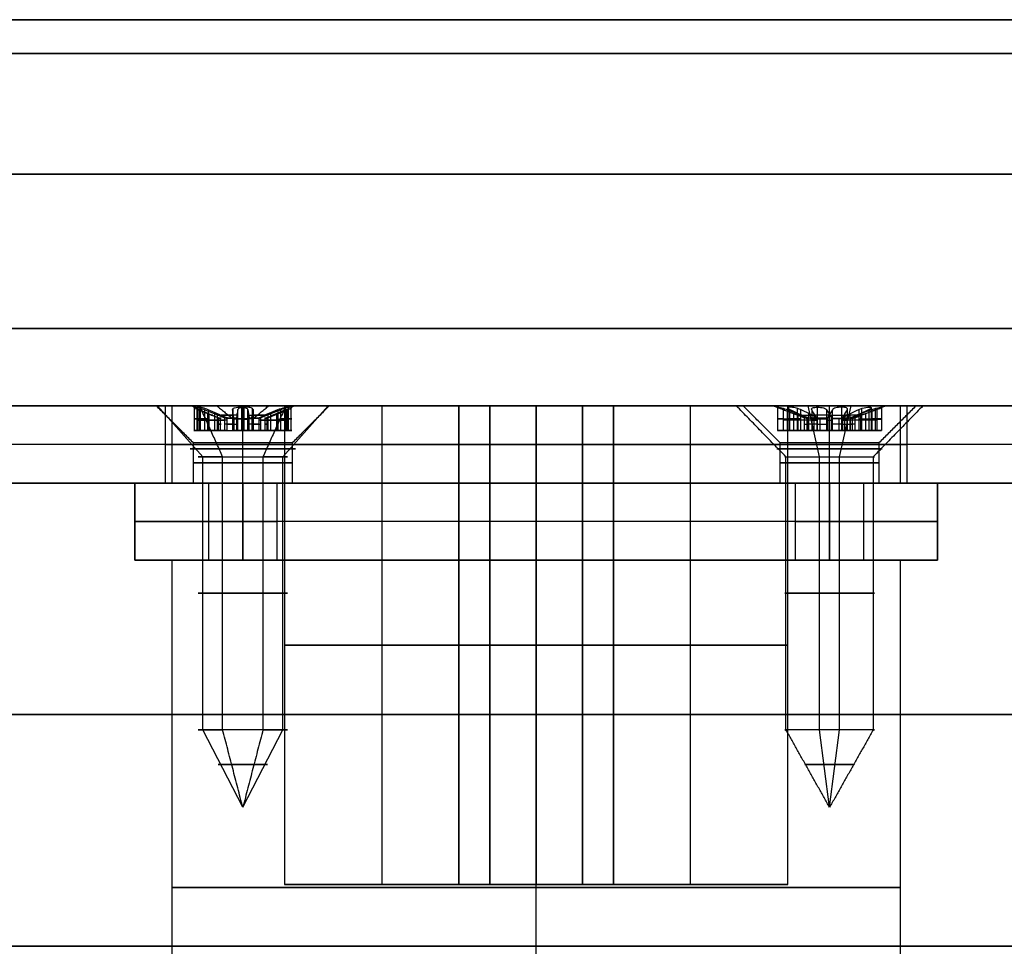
# Model space of a CAD drawing. Header units: millimetres. Extents: x -273 to 273, y -334 to 261.
# Tile 244 of 256: x 15 to 47, y 226 to 256. Entities that reach past the tile are written whole.
import ezdxf

# ---------------------------------------------------------------- set-up
doc = ezdxf.new("R2010")
doc.units = ezdxf.units.MM
doc.layers.add('Livello 01', color=7, linetype='Continuous')

# ---------------------------------------------------------------- blocks, each defined once
blk = doc.blocks.new('VTA2.9X13STIN0')
at = {"layer": 'Livello 01', "color": 254, "true_color": 0xcad1ee}
for p, q in [((0, -1.65, 1.45), (0, 0, 3.1)), ((0, -1.65, -1.45), (0, 0, -3.1)), ((-1.875, 0), (-3.1, 0)), ((-1.299, -0.8, 1.001), (-1.299, -0.086, 1.001)), ((-1.299, -0.8, -1.001), (-1.299, -0.086, -1.001)), ((-1.121, -0.8, -0.359), (-1.121, -0.254, -0.359)), ((-1.121, -0.8, 0.359), (-1.121, -0.254, 0.359)), ((-0.871, -0.8, -0.792), (-0.871, -0.254, -0.792)), ((-0.871, -0.8, 0.792), (-0.871, -0.254, 0.792)), ((-0.25, -0.8, -1.14), (-0.25, -0.258, -1.14)), ((-0.25, -0.8, 1.14), (-0.25, -0.258, 1.14)), ((0, -0.045, -1.75), (0, 0, -1.875)), ((0, 0, -3.1), (0, 0, -1.875)), ((0, 0, 1.875), (0, 0, 3.1)), ((0, -0.045, 1.75), (0, 0, 1.875)), ((0, -0.8, -1.75), (0, -0.045, -1.75)), ((0, -0.8, 1.75), (0, -0.045, 1.75)), ((0.25, -0.8, -1.14), (0.25, -0.258, -1.14)), ((0.25, -0.8, 1.14), (0.25, -0.258, 1.14)), ((0.862, -0.8, -0.786), (0.862, -0.258, -0.786)), ((0.871, -0.8, 0.792), (0.871, -0.254, 0.792)), ((1.112, -0.8, -0.353), (1.112, -0.258, -0.353)), ((1.121, -0.8, 0.359), (1.121, -0.254, 0.359)), ((1.299, -0.8, -1), (1.299, -0.086, -1)), ((1.299, -0.8, 1.001), (1.299, -0.086, 1.001)), ((1.549, -0.8, -0.75), (1.549, -0.056, -0.75)), ((1.55, -0.8, 0.75), (1.55, -0.056, 0.75)), ((3.1, 0), (1.875, 0)), ((-1.442, -0.461, -0.544), (-0.8, -0.461, -0.173)), ((-1.442, -0.461, 0.544), (-0.8, -0.461, 0.173)), ((-1.192, -0.461, -0.977), (-0.55, -0.461, -0.606)), ((-1.192, -0.461, 0.977), (-0.55, -0.461, 0.606)), ((-0.7, -0.4), (-0.776, -0.4)), ((-0.738, -0.4, -0.117), (-0.738, -0.4, 0.117)), ((-0.7, -0.8), (-0.7, -0.4)), ((-0.45, -0.8, -0.579), (-0.45, -0.4, -0.579)), ((-0.45, -0.8, 0.579), (-0.45, -0.4, 0.579)), ((-0.299, -0.4, 0.648), (-0.427, -0.4, 0.648)), ((-0.299, -0.4, -0.648), (-0.427, -0.4, -0.648)), ((-0.381, -0.4, 0.592), (-0.381, -0.4, 0.676)), ((-0.381, -0.4, -0.676), (-0.381, -0.4, -0.592)), ((-0.25, -0.464, -1.5), (-0.25, -0.464, -0.779)), ((-0.25, -0.464, 0.779), (-0.25, -0.464, 1.5)), ((0.25, -0.464, -1.5), (0.25, -0.464, -0.779)), ((0.25, -0.464, 0.779), (0.25, -0.464, 1.5)), ((0.427, -0.4, 0.648), (0.299, -0.4, 0.648)), ((0.427, -0.4, -0.648), (0.299, -0.4, -0.648)), ((0.381, -0.4, 0.592), (0.381, -0.4, 0.676)), ((0.381, -0.4, -0.676), (0.381, -0.4, -0.592)), ((0.45, -0.8, -0.579), (0.45, -0.4, -0.579)), ((0.45, -0.8, 0.579), (0.45, -0.4, 0.579)), ((0.55, -0.461, 0.606), (1.192, -0.461, 0.977)), ((0.55, -0.464, -0.606), (1.174, -0.464, -0.967)), ((0.776, -0.4), (0.7, -0.4)), ((0.738, -0.4, -0.117), (0.738, -0.4, 0.117)), ((0.8, -0.461, 0.173), (1.442, -0.461, 0.544)), ((0.8, -0.464, -0.173), (1.424, -0.464, -0.533)), ((0.7, -0.8, 0), (-0.7, -0.8, 0)), ((0.045, -0.8, -1.746), (0.045, -0.8, 1.746)), ((0, -10.489, 1.45), (0, -1.65, 1.45)), ((0, -10.489, -1.45), (0, -1.65, -1.45)), ((0, -13), (0, -10.489, 1.45)), ((0, -13), (0, -10.489, -1.45))]:
    blk.add_line(p, q, dxfattribs=at)
at = {"layer": 'Livello 01', "color": 254, "true_color": 0xcad1ee, "extrusion": (0, -1, 0)}
for centre, radius, start, end in [((0, 0), 3.1, 0, 180), ((0, 0), 3.1, 180, 0), ((0, 0), 1.875, 180, 0), ((0, 0), 1.875, 0, 180), ((-0.45, -0.779, 0.4), 0.2, 13.5005, 106.4995), ((0.9, 0, 0.4), 0.2, 180, 226.4995), ((-0.9, 0, 0.8), 0.2, 300, 60), ((-0.45, -0.779, 0.8), 0.2, 360, 120), ((-0.45, 0.779, 0.8), 0.2, 240, 0), ((0.45, -0.779, 0.8), 0.2, 60, 180), ((0.45, 0.779, 0.8), 0.2, 180, 300), ((0.9, 0, 0.8), 0.2, 120, 180), ((0, 0, 1.65), 1.45, 0, 180), ((0, 0, 10.489), 1.45, 180, 0)]:
    blk.add_arc(centre, radius, start, end, dxfattribs=at)
at = {"layer": 'Livello 01', "color": 254, "true_color": 0xcad1ee, "extrusion": (0, 1, 0)}
for centre, radius, start, end in [((0, 0, -0.307), 1.031, 344.027, 0), ((0, 0, -0.307), 1.031, 0, 15.973), ((0, 0, -0.307), 1.031, 284.027, 315.973), ((0, 0, -0.307), 1.031, 44.027, 75.973), ((0, 0, -0.307), 1.031, 224.027, 255.973), ((0, 0, -0.307), 1.031, 104.027, 135.973), ((0, 0, -0.307), 1.031, 180, 195.973), ((0, 0, -0.307), 1.031, 164.027, 180), ((1.299, 0.75, -0.421), 0.251, 0, 115.203), ((1.299, -0.75, -0.421), 0.251, 244.797, 0), ((1.299, -0.75, -0.428), 0.251, 0, 55.203), ((1.299, 0.75, -0.428), 0.251, 304.797, 0), ((0.9, 0, -0.592), 0.2, 120, 240), ((0, 0, -0.4), 0.776, 349.2253, 0), ((0, 0, -0.4), 0.776, 360, 10.7747), ((0.9, 0, -0.4), 0.2, 133.5005, 226.4995), ((0.45, -0.779, -0.592), 0.2, 60, 180), ((0.45, 0.779, -0.592), 0.2, 180, 300), ((0, 0, -0.4), 0.776, 289.2253, 310.7747), ((0, 0, -0.4), 0.776, 49.2253, 70.7747), ((0.45, 0.779, -0.4), 0.2, 193.5005, 286.4995), ((0, -1.5, -0.423), 0.25, 180, 360), ((0, 1.5, -0.423), 0.25, 0, 180), ((-0.45, -0.779, -0.592), 0.2, 0, 120), ((-0.45, 0.779, -0.592), 0.2, 240, 0), ((0, 0, -0.4), 0.776, 229.2253, 250.7747), ((0, 0, -0.4), 0.776, 109.2253, 130.7747), ((-0.45, -0.779, -0.4), 0.2, 13.5005, 106.4995), ((-0.45, 0.779, -0.4), 0.2, 253.5005, 346.4995), ((-0.9, 0, -0.4), 0.2, 0, 46.4995), ((-0.9, 0, -0.592), 0.2, 300, 0), ((-0.9, 0, -0.592), 0.2, 0, 60), ((0, 0, -0.4), 0.776, 180, 190.7747), ((0, 0, -0.4), 0.776, 169.2253, 180), ((-1.299, -0.75, -0.423), 0.25, 120, 300), ((-1.299, 0.75, -0.423), 0.251, 64.797, 235.203), ((1.299, 0.75, -0.8), 0.251, 0, 115.203), ((1.299, -0.75, -0.8), 0.251, 0, 55.203), ((1.299, -0.75, -0.8), 0.251, 244.797, 0), ((1.299, 0.75, -0.8), 0.251, 304.797, 0), ((0, -1.5, -0.8), 0.25, 180, 360), ((0, 1.5, -0.8), 0.25, 360, 180), ((-0.9, 0, -0.8), 0.2, 300, 360), ((-1.299, -0.75, -0.8), 0.25, 120, 300), ((-1.299, 0.75, -0.8), 0.251, 64.797, 235.203), ((0, 0, -1.395), 1.705, 0, 180), ((0, 0, -1.395), 1.705, 180, 0), ((0, 0, -1.65), 1.45, 180, 0), ((0, 0, -6.07), 1.45, 0, 180), ((0, 0, -6.07), 1.45, 180, 0), ((0, 0, -10.489), 1.45, 0, 180), ((0, 0, -11.619), 0.798, 0, 180), ((0, 0, -11.619), 0.798, 180, 0)]:
    blk.add_arc(centre, radius, start, end, dxfattribs=at)
at = {"layer": 'Livello 01', "color": 254, "true_color": 0xcad1ee}
for points, degree in [([(-3.1, 0), (-1.45, -1.65)], 1), ([(1.875, 0), (0.776, -0.4)], 1), ([(1.45, -1.65), (3.1, 0)], 1), ([(-0.776, -0.4), (-1.875, 0)], 1), ([(-1.55, -0.056, 0.75), (-1.55, -0.8, 0.75)], 1), ([(-1.55, -0.056, -0.75), (-1.55, -0.8, -0.75)], 1), ([(-1.442, -0.121, -0.544), (-1.507, -0.093, -0.589), (-1.55, -0.069, -0.667), (-1.55, -0.056, -0.75)], 3), ([(-1.442, -0.121, 0.544), (-1.508, -0.093, 0.589), (-1.55, -0.069, 0.668), (-1.55, -0.056, 0.75)], 3), ([(-1.442, -0.8, -0.544), (-1.442, -0.121, -0.544)], 1), ([(-1.442, -0.121, -0.544), (-1.228, -0.21, -0.421), (-1.015, -0.299, -0.297), (-0.8, -0.385, -0.173)], 3), ([(-0.8, -0.385, 0.173), (-1.015, -0.299, 0.297), (-1.228, -0.21, 0.421), (-1.442, -0.121, 0.544)], 3), ([(-1.442, -0.121, 0.544), (-1.442, -0.8, 0.544)], 1), ([(-1.192, -0.8, 0.977), (-1.192, -0.121, 0.977)], 1), ([(-0.55, -0.385, -0.606), (-0.765, -0.299, -0.73), (-0.978, -0.21, -0.854), (-1.192, -0.121, -0.977)], 3), ([(-1.192, -0.121, -0.977), (-1.192, -0.8, -0.977)], 1), ([(-1.192, -0.121, 0.977), (-0.978, -0.21, 0.854), (-0.765, -0.299, 0.73), (-0.55, -0.385, 0.606)], 3), ([(-0.25, -0.8, -1.5), (-0.25, -0.129, -1.5)], 1), ([(-0.25, -0.129, -1.5), (-0.25, -0.215, -1.26), (-0.25, -0.301, -1.02), (-0.25, -0.385, -0.779)], 3), ([(-0.25, -0.385, 0.779), (-0.25, -0.301, 1.02), (-0.25, -0.215, 1.26), (-0.25, -0.129, 1.5)], 3), ([(-0.25, -0.8, 1.5), (-0.25, -0.129, 1.5)], 1), ([(0.25, -0.385, -0.779), (0.25, -0.301, -1.02), (0.25, -0.215, -1.26), (0.25, -0.129, -1.5)], 3), ([(0.25, -0.129, -1.5), (0.25, -0.8, -1.5)], 1), ([(0.25, -0.8, 1.5), (0.25, -0.129, 1.5)], 1), ([(0.25, -0.129, 1.5), (0.25, -0.215, 1.26), (0.25, -0.301, 1.02), (0.25, -0.385, 0.779)], 3), ([(0.55, -0.385, 0.606), (0.765, -0.299, 0.73), (0.978, -0.21, 0.854), (1.192, -0.121, 0.977)], 3), ([(1.174, -0.129, -0.967), (0.966, -0.215, -0.847), (0.759, -0.301, -0.727), (0.55, -0.385, -0.606)], 3), ([(1.442, -0.121, 0.544), (1.228, -0.21, 0.421), (1.015, -0.299, 0.297), (0.8, -0.385, 0.173)], 3), ([(0.8, -0.385, -0.173), (1.009, -0.301, -0.294), (1.216, -0.215, -0.414), (1.424, -0.129, -0.533)], 3), ([(1.174, -0.8, -0.967), (1.174, -0.129, -0.967)], 1), ([(1.192, -0.121, 0.977), (1.192, -0.8, 0.977)], 1), ([(1.424, -0.129, -0.533), (1.424, -0.8, -0.533)], 1), ([(1.442, -0.8, 0.544), (1.442, -0.121, 0.544)], 1), ([(-0.8, -0.385, -0.173), (-0.786, -0.39, -0.165), (-0.774, -0.395, -0.156), (-0.762, -0.4, -0.145)], 3), ([(-0.762, -0.4, 0.145), (-0.774, -0.395, 0.156), (-0.786, -0.39, 0.165), (-0.8, -0.385, 0.173)], 3), ([(-0.8, -0.385, 0.173), (-0.8, -0.8, 0.173)], 1), ([(-0.8, -0.8, -0.173), (-0.8, -0.385, -0.173)], 1), ([(-0.507, -0.4, -0.588), (-0.522, -0.395, -0.592), (-0.536, -0.39, -0.598), (-0.55, -0.385, -0.606)], 3), ([(-0.55, -0.385, 0.606), (-0.536, -0.39, 0.598), (-0.522, -0.395, 0.592), (-0.507, -0.4, 0.588)], 3), ([(-0.55, -0.385, -0.606), (-0.55, -0.8, -0.606)], 1), ([(-0.55, -0.8, 0.606), (-0.55, -0.385, 0.606)], 1), ([(-0.25, -0.385, -0.779), (-0.25, -0.39, -0.764), (-0.252, -0.395, -0.748), (-0.256, -0.4, -0.733)], 3), ([(-0.256, -0.4, 0.733), (-0.252, -0.395, 0.748), (-0.25, -0.39, 0.764), (-0.25, -0.385, 0.779)], 3), ([(-0.25, -0.8, -0.779), (-0.25, -0.385, -0.779)], 1), ([(-0.25, -0.385, 0.779), (-0.25, -0.8, 0.779)], 1), ([(0.256, -0.4, -0.733), (0.252, -0.395, -0.748), (0.25, -0.39, -0.764), (0.25, -0.385, -0.779)], 3), ([(0.25, -0.385, 0.779), (0.25, -0.39, 0.764), (0.252, -0.395, 0.748), (0.256, -0.4, 0.733)], 3), ([(0.25, -0.385, -0.779), (0.25, -0.8, -0.779)], 1), ([(0.25, -0.8, 0.779), (0.25, -0.385, 0.779)], 1), ([(0.55, -0.385, -0.606), (0.536, -0.39, -0.598), (0.522, -0.395, -0.592), (0.507, -0.4, -0.588)], 3), ([(0.507, -0.4, 0.588), (0.522, -0.395, 0.592), (0.536, -0.39, 0.598), (0.55, -0.385, 0.606)], 3), ([(0.55, -0.8, -0.606), (0.55, -0.385, -0.606)], 1), ([(0.55, -0.385, 0.606), (0.55, -0.8, 0.606)], 1), ([(0.7, -0.8), (0.7, -0.4)], 1), ([(0.762, -0.4, -0.145), (0.774, -0.395, -0.156), (0.786, -0.39, -0.165), (0.8, -0.385, -0.173)], 3), ([(0.8, -0.385, 0.173), (0.786, -0.39, 0.165), (0.774, -0.395, 0.156), (0.762, -0.4, 0.145)], 3), ([(0.8, -0.385, -0.173), (0.8, -0.8, -0.173)], 1), ([(0.8, -0.385, 0.173), (0.8, -0.8, 0.173)], 1), ([(-1.442, -0.8, -0.544), (-0.8, -0.8, -0.173)], 1), ([(-0.8, -0.8, 0.173), (-1.442, -0.8, 0.544)], 1), ([(-0.55, -0.8, -0.606), (-1.192, -0.8, -0.977)], 1), ([(-1.192, -0.8, 0.977), (-0.55, -0.8, 0.606)], 1), ([(-0.25, -0.8, -1.5), (-0.25, -0.8, -0.779)], 1), ([(-0.25, -0.8, 0.779), (-0.25, -0.8, 1.5)], 1), ([(0.25, -0.8, -0.779), (0.25, -0.8, -1.5)], 1), ([(0.25, -0.8, 1.5), (0.25, -0.8, 0.779)], 1), ([(1.174, -0.8, -0.967), (0.55, -0.8, -0.606)], 1), ([(0.55, -0.8, 0.606), (1.192, -0.8, 0.977)], 1), ([(1.442, -0.8, 0.544), (0.8, -0.8, 0.173)], 1), ([(0.8, -0.8, -0.173), (1.424, -0.8, -0.533)], 1), ([(-1.45, -1.65), (-1.45, -10.489)], 1), ([(1.45, -10.489), (1.45, -1.65)], 1), ([(-1.45, -10.489), (0, -13)], 1), ([(0, -13), (1.45, -10.489)], 1)]:
    blk.add_open_spline(points, degree=degree, dxfattribs=at)
for points, knots in [([(-1.192, -0.121, -0.977), (-1.266, -0.093, -1.012), (-1.357, -0.068, -1.008), (-1.502, -0.042, -0.92), (-1.55, -0.042, -0.835), (-1.55, -0.056, -0.75)], [-0.536405, -0.536405, -0.536405, -0.536405, -0.2682025, -0.2682025, 0, 0, 0, 0]), ([(-1.192, -0.121, 0.977), (-1.266, -0.093, 1.012), (-1.358, -0.068, 1.008), (-1.503, -0.042, 0.92), (-1.55, -0.042, 0.834), (-1.55, -0.056, 0.75)], [0, 0, 0, 0, 0.2681557, 0.2681557, 0.5363114, 0.5363114, 0.5363114, 0.5363114]), ([(0.25, -0.129, -1.5), (0.25, -0.106, -1.564), (0.225, -0.085, -1.627), (0.134, -0.054, -1.721), (0.067, -0.046, -1.75), (-0.067, -0.045, -1.75), (-0.133, -0.054, -1.722), (-0.225, -0.085, -1.627), (-0.25, -0.106, -1.564), (-0.25, -0.129, -1.5)], [-0.8278436, -0.8278436, -0.8278436, -0.8278436, -0.6208827, -0.6208827, -0.4139218, -0.4139218, -0.2069609, -0.2069609, 0, 0, 0, 0]), ([(-0.25, -0.129, 1.5), (-0.25, -0.106, 1.564), (-0.225, -0.085, 1.627), (-0.134, -0.054, 1.721), (-0.067, -0.046, 1.75), (0.067, -0.045, 1.75), (0.133, -0.054, 1.722), (0.225, -0.085, 1.627), (0.25, -0.106, 1.564), (0.25, -0.129, 1.5)], [-0.8278439, -0.8278439, -0.8278439, -0.8278439, -0.6208829, -0.6208829, -0.4139219, -0.4139219, -0.206961, -0.206961, 0, 0, 0, 0]), ([(1.424, -0.129, -0.533), (1.479, -0.106, -0.565), (1.522, -0.085, -0.619), (1.557, -0.054, -0.745), (1.549, -0.046, -0.817), (1.482, -0.045, -0.933), (1.425, -0.054, -0.976), (1.296, -0.085, -1.009), (1.229, -0.106, -0.998), (1.174, -0.129, -0.967)], [-0.8278413, -0.8278413, -0.8278413, -0.8278413, -0.620881, -0.620881, -0.4139207, -0.4139207, -0.2069603, -0.2069603, 0, 0, 0, 0]), ([(1.192, -0.121, 0.977), (1.247, -0.1, 1.003), (1.311, -0.081, 1.008), (1.431, -0.053, 0.972), (1.484, -0.045, 0.931), (1.548, -0.045, 0.821), (1.557, -0.053, 0.753), (1.529, -0.081, 0.632), (1.492, -0.1, 0.579), (1.442, -0.121, 0.544)], [-0.7830902, -0.7830902, -0.7830902, -0.7830902, -0.5873177, -0.5873177, -0.3915451, -0.3915451, -0.1957726, -0.1957726, 0, 0, 0, 0])]:
    blk.add_open_spline(points, degree=3, knots=knots, dxfattribs=at)
blk = doc.blocks.new('MCP032P04GRZ_A')
at = {"layer": 'Livello 01', "color": 254, "true_color": 0xcad1ee}
for p, q in [((-100.249, 146.212, 1.25), (38.151, 146.212, 1.25)), ((48.151, 21.212, 2.5), (-110.249, 21.212, 2.5)), ((48.151, 21.212), (-110.249, 21.212)), ((-72.049, -7.188, 1.3), (-72.049, -5.988, 2.5)), ((-72.049, -7.188), (-72.049, -7.188, 1.3)), ((-62.549, -8.788), (-62.549, -8.788, 2.5)), ((-72.049, -10.388, 1.3), (-72.049, -11.588, 2.5)), ((-72.049, -10.388), (-72.049, -10.388, 1.3)), ((-53.049, -31.188, 1.3), (-53.049, -29.988, 2.5)), ((-53.049, -31.188), (-53.049, -31.188, 1.3)), ((-62.549, -32.788), (-62.549, -32.788, 2.5)), ((-53.049, -34.388, 1.3), (-53.049, -35.588, 2.5)), ((-53.049, -34.388), (-53.049, -34.388, 1.3)), ((-100.249, -103.788, 1.25), (38.151, -103.788, 1.25))]:
    blk.add_line(p, q, dxfattribs=at)
for centre, radius, start, end in [((-72.049, -8.788, 2.5), 2.8, 0, 180), ((-72.049, -8.788), 1.6, 0, 180), ((-72.049, -8.788, 0.65), 1.6, 0, 180), ((-62.549, -20.788), 12, 0, 180), ((-62.549, -20.788, 2.5), 12, 0, 180), ((-62.549, -20.788, 1.25), 12, 0, 180), ((-72.049, -8.788, 1.3), 1.6, 180, 0), ((-72.049, -8.788), 1.6, 180, 0), ((-72.049, -8.788, 0.65), 1.6, 180, 0), ((-62.549, -20.788), 12, 180, 0), ((-62.549, -20.788, 1.25), 12, 180, 0), ((-53.049, -32.788, 2.5), 2.8, 0, 180), ((-53.049, -32.788), 1.6, 0, 180), ((-53.049, -32.788, 0.65), 1.6, 0, 180), ((-53.049, -32.788, 1.3), 1.6, 180, 0), ((-53.049, -32.788), 1.6, 180, 0), ((-53.049, -32.788, 0.65), 1.6, 180, 0)]:
    blk.add_arc(centre, radius, start, end, dxfattribs=at)
at = {"layer": 'Livello 01', "color": 254, "true_color": 0xcad1ee, "extrusion": (0, 0, -1)}
for centre, radius, start, end in [((72.049, -8.788, -1.3), 1.6, 0, 180), ((72.049, -8.788, -2.5), 2.8, 180, 0), ((62.549, -20.788, -2.5), 12, 180, 0), ((53.049, -32.788, -1.3), 1.6, 0, 180), ((53.049, -32.788, -2.5), 2.8, 180, 0)]:
    blk.add_arc(centre, radius, start, end, dxfattribs=at)
at = {"layer": 'Livello 01', "color": 254, "true_color": 0xcad1ee}
for points in [[(-100.249, 146.212, 2.5), (38.151, 146.212, 2.5)], [(-100.249, 146.212), (38.151, 146.212)], [(-74.849, -8.788, 2.5), (-73.649, -8.788, 1.3)], [(-73.649, -8.788, 1.3), (-73.649, -8.788)], [(-70.449, -8.788, 1.3), (-69.249, -8.788, 2.5)], [(-70.449, -8.788), (-70.449, -8.788, 1.3)], [(-74.549, -20.788, 2.5), (-74.549, -20.788)], [(-50.549, -20.788), (-50.549, -20.788, 2.5)], [(-55.849, -32.788, 2.5), (-54.649, -32.788, 1.3)], [(-54.649, -32.788, 1.3), (-54.649, -32.788)], [(-51.449, -32.788, 1.3), (-50.249, -32.788, 2.5)], [(-51.449, -32.788), (-51.449, -32.788, 1.3)], [(38.151, -103.788, 2.5), (-100.249, -103.788, 2.5)], [(38.151, -103.788), (-100.249, -103.788)]]:
    blk.add_open_spline(points, degree=1, dxfattribs=at)
blk = doc.blocks.new('SPEAKONEUTRIKAUTO')
at = {"layer": 'Livello 01', "color": 254, "true_color": 0xcad1ee}
for p, q in [((-9.5, 15.5, 1.25), (9.5, 15.5, 1.25)), ((0, 11.8), (0, 15.5)), ((0, 11.8, 2.5), (0, 15.5, 2.5)), ((0, 15.5, 2.5), (0, 15.5)), ((-9.5, 13.1), (-9.5, 13.1, 2.5)), ((-13, -12, 1.25), (-13, 12, 1.25)), ((0, 11.8, -21.2), (0, 11.8)), ((0, 11.8, 5), (0, 11.8, 2.5)), ((0, 6.9, -21.2), (0, 11.8, -21.2)), ((0, 9.5, 5), (0, 11.8, 5)), ((13, -12, 1.25), (13, 12, 1.25)), ((-9.5, 10.9), (-9.5, 10.9, 2.5)), ((-0.192, 4.996, -10.5), (-0.192, 9.498, -10.5)), ((0, 9.5, -10.5), (0, 9.5, 5)), ((-2.5, 7.757, -2.75), (-2.5, 9.165, -2.75)), ((2.5, 7.757, -2.75), (2.5, 9.165, -2.75)), ((-2.5, 8.461, -10.5), (-2.5, 8.461, 5)), ((2.5, 8.461, 5), (2.5, 8.461, -10.5)), ((-2.4, 6, -24.2), (-2.4, 6.9, -24.2)), ((-2.4, 6.9, -24.2), (2.4, 6.9, -24.2)), ((0, 6.9, -27.2), (0, 6.9, -21.2)), ((0, 6, -27.2), (0, 6.9, -27.2)), ((2.4, 6, -24.2), (2.4, 6.9, -24.2)), ((-2.4, 6.45, -27.2), (-2.4, 6.45, -21.2)), ((2.4, 6.45, -27.2), (-2.4, 6.45, -27.2)), ((2.4, 6.45, -27.2), (2.4, 6.45, -21.2)), ((-2.4, 6, -24.2), (2.4, 6, -24.2)), ((0, -11.8, -21.2), (0, 6, -21.2)), ((0, 6, -27.2), (0, 6, -21.2)), ((0, 5, 5), (0, 5, -10.5)), ((0, -5, 5), (0, 5, 5)), ((-6.9, -2.4, -24.2), (-6.9, 2.4, -24.2)), ((-6.9, 2.4, -24.2), (-6, 2.4, -24.2)), ((-6.45, 2.4, -21.2), (-6.45, 2.4, -27.2)), ((-6.45, -2.4, -27.2), (-6.45, 2.4, -27.2)), ((-6, -2.4, -24.2), (-6, 2.4, -24.2)), ((-11.8, 0), (-13, 0)), ((-11.8, 0, 2.5), (-13, 0, 2.5)), ((-11.8, 0, -21.2), (-6.9, 0, -21.2)), ((-11.8, 0, 5), (-8.15, 0, 5)), ((-8.15, 0, -10.5), (-8.15, 0, 5)), ((-8.149, 0.113, -10.5), (-4.999, 0.113, -10.5)), ((-6, 0, -21.2), (11.8, 0, -21.2)), ((-5, 0, 5), (5, 0, 5)), ((4.999, 0.113, -10.5), (8.149, 0.113, -10.5)), ((8.15, 0, 5), (11.8, 0, 5)), ((13, 0), (11.8, 0)), ((13, 0, 2.5), (11.8, 0, 2.5)), ((-13, 0, 2.5), (-13, 0)), ((-6.9, 0, -21.2), (-6.9, 0, -27.2)), ((-6, 0, -27.2), (-6.9, 0, -27.2)), ((-6, 0, -27.2), (-6, 0, -21.2)), ((13, 0), (13, 0, 2.5)), ((-6.9, -2.4, -24.2), (-6, -2.4, -24.2)), ((-6.45, -2.4, -27.2), (-6.45, -2.4, -21.2)), ((-0.192, -9.498, -10.5), (-0.192, -4.996, -10.5)), ((0, -5, 5), (0, -5, -10.5)), ((-1.5, -8.011, -2.75), (-1.5, -9.381, -2.75)), ((1.5, -9.381, -2.75), (1.5, -8.011, -2.75)), ((-1.5, -8.696, -10.5), (-1.5, -8.696, 5)), ((1.5, -8.696, -10.5), (1.5, -8.696, 5)), ((0, -11.8, 5), (0, -9.5, 5)), ((0, -9.5, -10.5), (0, -9.5, 5)), ((9.5, -10.9), (9.5, -10.9, 2.5)), ((0, -15.5), (0, -11.8)), ((0, -15.5, 2.5), (0, -11.8, 2.5)), ((0, -11.8, 5), (0, -11.8, 2.5)), ((0, -11.8, -21.2), (0, -11.8)), ((9.5, -13.1), (9.5, -13.1, 2.5)), ((-9.5, -15.5, 1.25), (9.5, -15.5, 1.25)), ((0, -15.5), (0, -15.5, 2.5))]:
    blk.add_line(p, q, dxfattribs=at)
at = {"layer": 'Livello 01', "color": 254, "true_color": 0xcad1ee, "extrusion": (0, 0, -1)}
for centre, radius, start, end in [((9.5, 12, -2.5), 3.5, 0, 90), ((9.5, 12), 3.5, 0, 90), ((9.5, 12, -1.25), 3.5, 0, 90), ((-9.5, 12, -2.5), 3.5, 90, 180), ((-9.5, 12), 3.5, 90, 180), ((-9.5, 12, -1.25), 3.5, 90, 180), ((0, 0), 11.8, 0, 180), ((0, 0, -5), 11.8, 0, 180), ((0, 0, -3.75), 11.8, 0, 180), ((9.5, 12, -2.5), 1.1, 180, 0), ((0, 0, -5), 9.5, 74.7425, 105.2575), ((0, 0, -5), 8.15, 280.6057, 72.1366), ((0, 0, -5), 8.15, 107.8634, 180), ((0, 0, -5), 5, 0, 180), ((0, 0, 2.75), 5, 0, 180), ((0, 0, -5), 11.8, 180, 0), ((0, 0, -3.75), 11.8, 180, 0), ((0, 0, -5), 5, 180, 0), ((0, 0, 10.5), 5, 180, 0), ((0, 0, 2.75), 5, 180, 0), ((0, 0, -5), 8.15, 180, 259.3943), ((0, 0, -5), 9.5, 260.9153, 279.0847), ((9.5, -12, -2.5), 3.5, 270, 360), ((9.5, -12), 3.5, 270, 360), ((9.5, -12, -1.25), 3.5, 270, 0), ((-9.5, -12, -2.5), 1.1, 180, 0), ((-9.5, -12, -2.5), 3.5, 180, 270), ((-9.5, -12), 3.5, 180, 270), ((-9.5, -12, -1.25), 3.5, 180, 270)]:
    blk.add_arc(centre, radius, start, end, dxfattribs=at)
at = {"layer": 'Livello 01', "color": 254, "true_color": 0xcad1ee}
for centre, radius, start, end in [((-9.5, 12), 1.1, 0, 180), ((-9.5, 12, 2.5), 1.1, 0, 180), ((-9.5, 12, 1.25), 1.1, 0, 180), ((0, 0, -21.2), 11.8, 0, 180), ((0, 0, 2.5), 11.8, 0, 180), ((0, 0, -10.6), 11.8, 0, 180), ((-9.5, 12), 1.1, 180, 0), ((-9.5, 12, 1.25), 1.1, 180, 0), ((0, 0, -10.5), 9.5, 74.7425, 105.2575), ((0, 0, -2.75), 9.5, 74.7425, 105.2575), ((0, 0, -10.5), 8.15, 107.8634, 259.3943), ((0, 0, -2.75), 8.15, 107.8634, 259.3943), ((0, 0, -10.5), 8.15, 0, 72.1366), ((0, 0, -2.75), 8.15, 0, 72.1366), ((0, 0, -10.5), 5, 0, 180), ((0, 0, 2.5), 11.8, 180, 0), ((0, 0, -21.2), 11.8, 180, 0), ((0, 0), 11.8, 180, 0), ((0, 0, -10.6), 11.8, 180, 0), ((0, 0, -2.75), 8.15, 280.6057, 0), ((0, 0, -10.5), 8.15, 280.6057, 0), ((0, 0, -10.5), 9.5, 260.9153, 279.0847), ((0, 0, -2.75), 9.5, 260.9153, 279.0847), ((9.5, -12), 1.1, 0, 180), ((9.5, -12, 2.5), 1.1, 0, 180), ((9.5, -12, 1.25), 1.1, 0, 180), ((9.5, -12), 1.1, 180, 0), ((9.5, -12, 1.25), 1.1, 180, 0)]:
    blk.add_arc(centre, radius, start, end, dxfattribs=at)
for points in [[(-9.5, 15.5), (9.5, 15.5)], [(-9.5, 15.5, 2.5), (9.5, 15.5, 2.5)], [(-9.5, 15.5, 2.5), (-9.5, 15.5)], [(9.5, 15.5), (9.5, 15.5, 2.5)], [(-13, -12), (-13, 12)], [(-13, -12, 2.5), (-13, 12, 2.5)], [(-13, 12), (-13, 12, 2.5)], [(-10.6, 12, 2.5), (-10.6, 12)], [(-8.4, 12), (-8.4, 12, 2.5)], [(13, 12), (13, -12)], [(13, 12, 2.5), (13, -12, 2.5)], [(13, 12, 2.5), (13, 12)], [(-2.5, 9.165, -10.5), (-2.5, 7.757, -10.5)], [(-2.5, 7.757, 5), (-2.5, 9.165, 5)], [(-2.5, 9.165, -10.5), (-2.5, 9.165, 5)], [(2.5, 7.757, -10.5), (2.5, 9.165, -10.5)], [(2.5, 9.165, 5), (2.5, 7.757, 5)], [(2.5, 9.165, 5), (2.5, 9.165, -10.5)], [(-2.5, 7.757, 5), (-2.5, 7.757, -10.5)], [(2.5, 7.757, -10.5), (2.5, 7.757, 5)], [(-2.4, 6.9, -21.2), (2.4, 6.9, -21.2)], [(-2.4, 6, -21.2), (-2.4, 6.9, -21.2)], [(-2.4, 6.9, -27.2), (-2.4, 6.9, -21.2)], [(-2.4, 6, -27.2), (-2.4, 6.9, -27.2)], [(-2.4, 6.9, -27.2), (2.4, 6.9, -27.2)], [(2.4, 6.9, -21.2), (2.4, 6, -21.2)], [(2.4, 6.9, -27.2), (2.4, 6, -27.2)], [(2.4, 6.9, -21.2), (2.4, 6.9, -27.2)], [(2.4, 6, -21.2), (-2.4, 6, -21.2)], [(-2.4, 6, -27.2), (-2.4, 6, -21.2)], [(2.4, 6, -27.2), (-2.4, 6, -27.2)], [(2.4, 6, -27.2), (2.4, 6, -21.2)], [(-6.9, 2.4, -21.2), (-6, 2.4, -21.2)], [(-6.9, -2.4, -21.2), (-6.9, 2.4, -21.2)], [(-6.9, 2.4, -27.2), (-6.9, 2.4, -21.2)], [(-6.9, -2.4, -27.2), (-6.9, 2.4, -27.2)], [(-6.9, 2.4, -27.2), (-6, 2.4, -27.2)], [(-6, 2.4, -21.2), (-6, -2.4, -21.2)], [(-6, 2.4, -27.2), (-6, -2.4, -27.2)], [(-6, 2.4, -21.2), (-6, 2.4, -27.2)], [(-11.8, 0, -21.2), (-11.8, 0)], [(-11.8, 0, 2.5), (-11.8, 0, 5)], [(-5, 0, -10.5), (-5, 0, 5)], [(5, 0, 5), (5, 0, -10.5)], [(11.8, 0), (11.8, 0, -21.2)], [(11.8, 0, 5), (11.8, 0, 2.5)], [(8.15, 0, 5), (8.15, 0, -10.5)], [(-6, -2.4, -21.2), (-6.9, -2.4, -21.2)], [(-6.9, -2.4, -27.2), (-6.9, -2.4, -21.2)], [(-6, -2.4, -27.2), (-6.9, -2.4, -27.2)], [(-6, -2.4, -27.2), (-6, -2.4, -21.2)], [(-1.5, -8.011, -10.5), (-1.5, -9.381, -10.5)], [(-1.5, -9.381, 5), (-1.5, -8.011, 5)], [(-1.5, -8.011, -10.5), (-1.5, -8.011, 5)], [(1.5, -9.381, -10.5), (1.5, -8.011, -10.5)], [(1.5, -8.011, 5), (1.5, -9.381, 5)], [(1.5, -8.011, 5), (1.5, -8.011, -10.5)], [(-1.5, -9.381, 5), (-1.5, -9.381, -10.5)], [(1.5, -9.381, -10.5), (1.5, -9.381, 5)], [(-13, -12, 2.5), (-13, -12)], [(8.4, -12, 2.5), (8.4, -12)], [(10.6, -12), (10.6, -12, 2.5)], [(13, -12), (13, -12, 2.5)], [(9.5, -15.5), (-9.5, -15.5)], [(9.5, -15.5, 2.5), (-9.5, -15.5, 2.5)], [(-9.5, -15.5), (-9.5, -15.5, 2.5)], [(9.5, -15.5, 2.5), (9.5, -15.5)]]:
    blk.add_open_spline(points, degree=1, dxfattribs=at)
blk = doc.blocks.new('GWIRE016')
at = {"layer": 'Livello 01'}
blk.add_blockref('SPEAKONEUTRIKAUTO', (-50, 15.5, 114.922), dxfattribs=at)

msp = doc.modelspace()

# ---------------------------------------------------------------- linework, layer by layer
at = {"layer": 'Livello 01', "color": 254, "true_color": 0xcad1ee}
for p, q in [((-77.5, 246.35, -395.15), (77.5, 246.35, -395.15)), ((77.5, 246.35, -138.15), (-77.5, 246.35, -138.15)), ((-123, 241.35, -50.15), (123, 241.35, -50.15)), ((-123, 241.35, -483.15), (123, 241.35, -483.15)), ((123, 233.85, -414.65), (-123, 233.85, -414.65)), ((-123, 233.85, -118.65), (123, 233.85, -118.65)), ((67.5, 233.85, -380.15), (-67.5, 233.85, -380.15)), ((-67.5, 233.85, -153.15), (67.5, 233.85, -153.15))]:
    msp.add_line(p, q, dxfattribs=at)
for points, degree in [([(-257.75, 256.35, -551.65), (257.75, 256.35, -551.65)], 1), ([(257.75, 256.35, 18.35), (-257.75, 256.35, 18.35)], 1), ([(-77.5, 256.35, -133.15), (-25.833, 256.35, -133.15), (25.833, 256.35, -133.15), (77.5, 256.35, -133.15)], 3), ([(77.5, 256.35, -400.15), (25.833, 256.35, -400.15), (-25.833, 256.35, -400.15), (-77.5, 256.35, -400.15)], 3), ([(77.5, 255.252, -396.248), (25.833, 255.252, -396.248), (-25.833, 255.252, -396.248), (-77.5, 255.252, -396.248)], 3), ([(-77.5, 255.252, -137.052), (-25.833, 255.252, -137.052), (25.833, 255.252, -137.052), (77.5, 255.252, -137.052)], 3), ([(-77.5, 251.35, -395.15), (-25.833, 251.35, -395.15), (25.833, 251.35, -395.15), (77.5, 251.35, -395.15)], 3), ([(77.5, 251.35, -138.15), (25.833, 251.35, -138.15), (-25.833, 251.35, -138.15), (-77.5, 251.35, -138.15)], 3), ([(257.75, 241.35, -566.65), (-257.75, 241.35, -566.65)], 1), ([(257.75, 241.35, 33.35), (-257.75, 241.35, 33.35)], 1), ([(123, 241.35, 18.35), (-123, 241.35, 18.35)], 1), ([(-123, 241.35, -118.65), (123, 241.35, -118.65)], 1), ([(123, 241.35, -414.65), (-123, 241.35, -414.65)], 1), ([(-123, 241.35, -551.65), (123, 241.35, -551.65)], 1), ([(-77.5, 241.35, -395.15), (77.5, 241.35, -395.15)], 1), ([(77.5, 241.35, -138.15), (-77.5, 241.35, -138.15)], 1), ([(67.5, 241.35, -380.15), (-67.5, 241.35, -380.15)], 1), ([(-67.5, 241.35, -153.15), (67.5, 241.35, -153.15)], 1), ([(123, 226.35, -118.65), (-123, 226.35, -118.65)], 1), ([(-123, 226.35, -414.65), (123, 226.35, -414.65)], 1), ([(67.5, 226.35, -380.15), (-67.5, 226.35, -380.15)], 1), ([(-67.5, 226.35, -153.15), (67.5, 226.35, -153.15)], 1)]:
    msp.add_open_spline(points, degree=degree, dxfattribs=at)

# ---------------------------------------------------------------- block references
at = {"layer": 'Livello 01', "extrusion": (-2.59042e-16, 1, 4.15982e-16)}
for name, p in [('MCP032P04GRZ_A', (31.053, -287.939, 241.35)), ('GWIRE016', (18.504, -324.227, 123.928))]:
    msp.add_blockref(name, p, dxfattribs=at)
at = {"layer": 'Livello 01', "extrusion": (0.892744, 4.16108e-16, -0.450564), "rotation": 270}
msp.add_blockref('VTA2.9X13STIN0', (243.85, -276.417, 164.145), dxfattribs=at)
at = {"layer": 'Livello 01', "extrusion": (0.223725, 4.61893e-16, -0.974652), "rotation": 270.0000000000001}
msp.add_blockref('VTA2.9X13STIN0', (243.85, -26.428, 298.378), dxfattribs=at)

doc.saveas('drawing.dxf')
